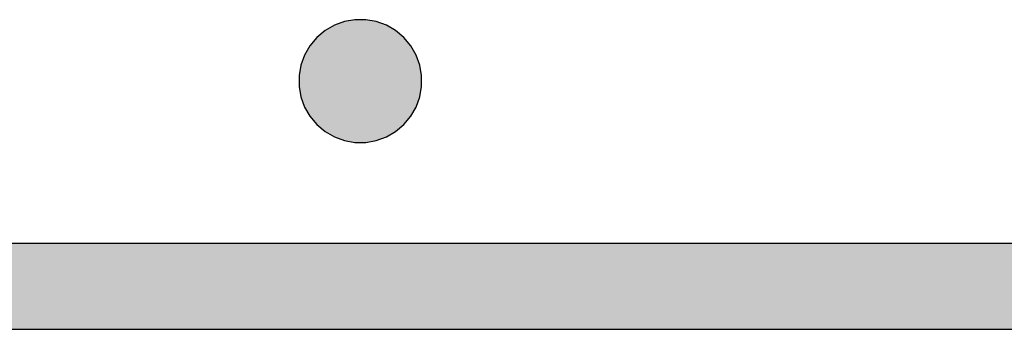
# Model space of a CAD drawing. Header units: metres. Extents: x -1 to 430, y -6 to 31.
# Tile 15 of 24: x 415.03 to 418.24, y 12.84 to 13.85. Entities that reach past the tile are written whole.
import ezdxf

# ---------------------------------------------------------------- set-up
doc = ezdxf.new("R2010")
doc.units = ezdxf.units.M
doc.linetypes.add('CONTINUA', pattern=[0])
doc.layers.add('3D P2 MURS', color=7, linetype='CONTINUA', lineweight=25)
doc.layers.add('3D P2 PILAR', color=7, linetype='CONTINUA', lineweight=25)

# ---------------------------------------------------------------- blocks, each defined once
blk = doc.blocks.new('_CLOSEDFILLED')
at = {"color": 0, "linetype": 'ByBlock', "lineweight": -2}
blk.add_solid([(-1, 0), (0, 0), (-1, 0)], dxfattribs=at)

msp = doc.modelspace()

# ---------------------------------------------------------------- hatches: boundary and pattern name
at = {"layer": '3D P2 MURS', "linetype": 'CONTINUA', "lineweight": 18, "true_color": 0xa0a0a0, "transparency": 33554687}
msp.add_hatch(color=253, dxfattribs=at).paths.add_polyline_path([(398.2417, 12.8406), (423.6575, 12.8406), (423.7155, 13.1206), (398.2971, 13.1206)])
at = {"layer": '3D P2 PILAR', "linetype": 'CONTINUA', "lineweight": 18, "transparency": 33554687}
msp.add_hatch(color=9, dxfattribs=at).paths.add_polyline_path([(416.1545, 13.8492), (416.1195, 13.8492), (416.0851, 13.8431), (416.0522, 13.8312), (416.022, 13.8137), (415.9952, 13.7912), (415.9727, 13.7645), (415.9553, 13.7342), (415.9433, 13.7014), (415.9372, 13.6669), (415.9372, 13.632), (415.9433, 13.5976), (415.9553, 13.5647), (415.9727, 13.5345), (415.9952, 13.5077), (416.022, 13.4852), (416.0522, 13.4677), (416.0851, 13.4558), (416.1195, 13.4497), (416.1545, 13.4497), (416.1889, 13.4558), (416.2217, 13.4677), (416.252, 13.4852), (416.2788, 13.5077), (416.3012, 13.5345), (416.3187, 13.5647), (416.3307, 13.5976), (416.3367, 13.632), (416.3367, 13.6669), (416.3307, 13.7014), (416.3187, 13.7342), (416.3012, 13.7645), (416.2788, 13.7912), (416.252, 13.8137), (416.2217, 13.8312), (416.1889, 13.8431)])

# ---------------------------------------------------------------- linework, layer by layer
at = {"layer": '3D P2 MURS', "color": 7, "linetype": 'CONTINUA', "lineweight": 25, "transparency": 33554687}
for p, q in [((423.7155, 13.1206), (398.2971, 13.1206)), ((398.2417, 12.8406), (423.6575, 12.8406))]:
    msp.add_line(p, q, dxfattribs=at)
at = {"layer": '3D P2 PILAR', "color": 7, "linetype": 'CONTINUA', "lineweight": 25, "transparency": 33554687}
for p, q in [((416.0851, 13.8431), (416.0522, 13.8312)), ((416.1195, 13.8492), (416.0851, 13.8431)), ((416.1545, 13.8492), (416.1195, 13.8492)), ((416.1889, 13.8431), (416.1545, 13.8492)), ((416.2217, 13.8312), (416.1889, 13.8431)), ((416.022, 13.8137), (415.9952, 13.7912)), ((416.0522, 13.8312), (416.022, 13.8137)), ((416.252, 13.8137), (416.2217, 13.8312)), ((416.2788, 13.7912), (416.252, 13.8137)), ((415.9952, 13.7912), (415.9727, 13.7645)), ((416.3012, 13.7645), (416.2788, 13.7912)), ((415.9727, 13.7645), (415.9553, 13.7342)), ((416.3187, 13.7342), (416.3012, 13.7645)), ((415.9553, 13.7342), (415.9433, 13.7014)), ((416.3307, 13.7014), (416.3187, 13.7342)), ((415.9433, 13.7014), (415.9372, 13.6669)), ((416.3367, 13.6669), (416.3307, 13.7014)), ((415.9372, 13.6669), (415.9372, 13.632)), ((416.3367, 13.632), (416.3367, 13.6669)), ((415.9372, 13.632), (415.9433, 13.5976)), ((416.3307, 13.5976), (416.3367, 13.632)), ((415.9433, 13.5976), (415.9553, 13.5647)), ((416.3187, 13.5647), (416.3307, 13.5976)), ((415.9553, 13.5647), (415.9727, 13.5345)), ((416.3012, 13.5345), (416.3187, 13.5647)), ((415.9727, 13.5345), (415.9952, 13.5077)), ((416.2788, 13.5077), (416.3012, 13.5345)), ((415.9952, 13.5077), (416.022, 13.4852)), ((416.022, 13.4852), (416.0522, 13.4677)), ((416.2217, 13.4677), (416.252, 13.4852)), ((416.252, 13.4852), (416.2788, 13.5077)), ((416.0522, 13.4677), (416.0851, 13.4558)), ((416.0851, 13.4558), (416.1195, 13.4497)), ((416.1195, 13.4497), (416.1545, 13.4497)), ((416.1545, 13.4497), (416.1889, 13.4558)), ((416.1889, 13.4558), (416.2217, 13.4677))]:
    msp.add_line(p, q, dxfattribs=at)

# ---------------------------------------------------------------- block references
at = {"layer": '3D P2 PILAR', "color": 7, "linetype": 'CONTINUA', "lineweight": 25, "transparency": 33554687, "xscale": 0.0002666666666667, "yscale": 0.0002666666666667, "zscale": 0.0002666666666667}
msp.add_blockref('_CLOSEDFILLED', (416.137, 13.6495), dxfattribs=at)

doc.saveas('drawing.dxf')
